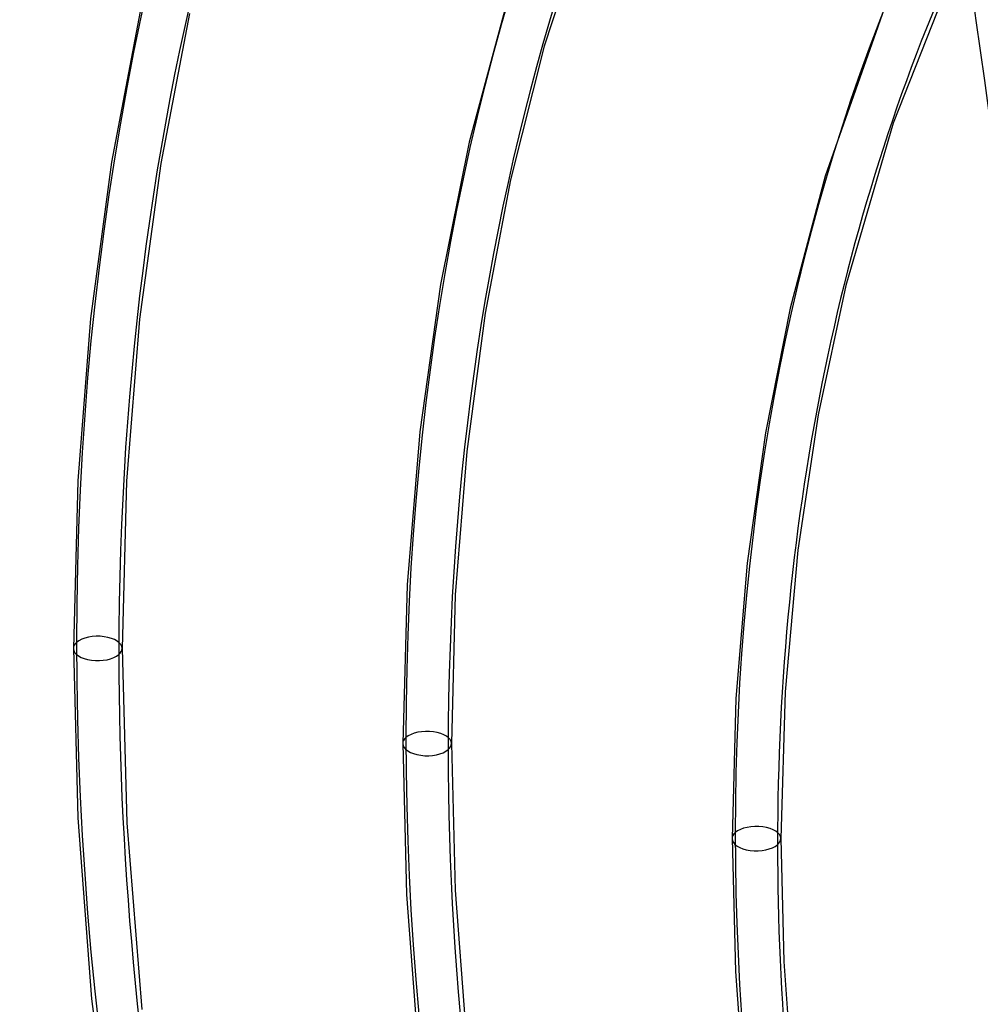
# Model space of a CAD drawing. Header units: millimetres. Extents: x -163 to 160, y -206 to 203.
# Tile 53 of 97: x -55 to -30, y 42 to 68. Entities that reach past the tile are written whole.
import ezdxf

# ---------------------------------------------------------------- set-up
doc = ezdxf.new("R2010")
doc.units = ezdxf.units.MM
doc.layers.add('MAIN-1', color=7, linetype='Continuous')
doc.layers.add('MAIN-2', color=7, linetype='Continuous')

msp = doc.modelspace()

# ---------------------------------------------------------------- linework, layer by layer
at = {"layer": 'MAIN-1'}
for p, q in [((-39.47, 72.256), (-41.099, 67.31)), ((-30.13, 70.067), (-32.005, 65.302)), ((-41.967, 68.844), (-43.049, 64.813)), ((-32.066, 68.776), (-33.774, 63.922)), ((-51.621, 68.214), (-52.366, 64.29)), ((-50.333, 68.161), (-51.085, 64.251)), ((-41.099, 67.31), (-41.97, 63.824)), ((-32.005, 65.302), (-33.24, 61.076)), ((-43.049, 64.813), (-43.793, 61.104)), ((-52.366, 64.29), (-52.91, 60.216)), ((-51.085, 64.251), (-51.635, 60.195)), ((-33.774, 63.922), (-34.686, 60.487)), ((-41.97, 63.824), (-42.629, 60.357)), ((-43.793, 61.104), (-44.334, 57.267)), ((-33.24, 61.076), (-33.96, 57.708)), ((-42.629, 60.357), (-43.112, 56.754)), ((-34.686, 60.487), (-35.333, 57.234)), ((-52.91, 60.216), (-53.246, 55.991)), ((-51.635, 60.195), (-51.974, 55.983)), ((-33.96, 57.708), (-34.492, 54.178)), ((-44.334, 57.267), (-44.667, 53.278)), ((-35.333, 57.234), (-35.809, 53.842)), ((-43.112, 56.754), (-43.41, 53.015)), ((-53.246, 55.991), (-53.36, 51.621)), ((-51.974, 55.983), (-52.09, 51.621)), ((-34.492, 54.178), (-34.82, 50.495)), ((-35.809, 53.842), (-36.102, 50.318)), ((-44.667, 53.278), (-44.781, 49.144)), ((-43.41, 53.015), (-43.511, 49.144)), ((-53.36, 51.621), (-53.247, 47.207)), ((-52.09, 51.621), (-51.968, 47.08)), ((-36.102, 50.318), (-36.202, 46.668)), ((-34.82, 50.495), (-34.932, 46.668)), ((-44.781, 49.144), (-44.681, 45.213)), ((-43.511, 49.144), (-43.415, 45.327)), ((-53.247, 47.207), (-52.883, 42.495)), ((-51.968, 47.08), (-51.577, 42.221)), ((-36.202, 46.668), (-36.115, 43.21)), ((-34.932, 46.668), (-34.856, 43.468)), ((-44.681, 45.213), (-44.363, 41.047)), ((-43.415, 45.327), (-43.11, 41.282)), ((-34.856, 43.468), (-34.617, 40.114)), ((-36.115, 43.21), (-35.841, 39.579)), ((-52.883, 42.495), (-52.26, 37.683))]:
    msp.add_line(p, q, dxfattribs=at)
for centre, major_axis, ratio, start_param, end_param in [((-0.5, -0.433), (86.414, -99.783), 0.75, 0.713724, 3.388402), ((31.524, 27.3), (69.755, -80.546), 0.75, -2.870998, -2.427868), ((31.524, 27.3), (63.27, -73.058), 0.75, -2.946538, -2.427868), ((20.899, 48.515), (28.7, -128.924), 0.352244, -1.958773, -1.568352), ((31.524, 27.3), (56.785, -65.57), 0.75, -2.994942, -2.427868), ((-27, -23.383), (-83.796, 96.759), 0.75, 0, 2.284521), ((-27, -23.383), (83.141, -96.003), 0.75, -3.141592, -0.857072), ((31.524, 27.3), (50.3, -58.082), 0.75, -2.813257, -2.427868), ((-52.725, 51.621), (-0.635, 0), 0.5, -0.000094, 2.617994), ((-52.725, 51.621), (-0.635, 0), 0.5, 2.617994, 3.141499), ((31.524, 27.3), (63.27, -73.058), 0.75, -2.427868, -2.024716), ((-44.146, 49.144), (-0.635, 0), 0.5, -0.000094, 2.617994), ((-44.146, 49.144), (-0.635, 0), 0.5, 2.617994, 3.141499), ((31.524, 27.3), (56.785, -65.57), 0.75, -2.427868, -1.945538), ((-35.567, 46.668), (-0.635, 0), 0.5, -0.000094, 2.617994), ((-35.567, 46.668), (-0.635, 0), 0.5, 2.617994, 3.141499), ((31.524, 27.3), (50.3, -58.082), 0.75, -2.427868, -2.069713)]:
    msp.add_ellipse(centre, major_axis=major_axis, ratio=ratio, start_param=start_param, end_param=end_param, dxfattribs=at)
at = {"layer": 'MAIN-2'}
for centre, major_axis, ratio, start_param, end_param in [((0, 0), (-85.76, 99.027), 0.75, -2.427868, 0.713724), ((31.524, 27.3), (-83.557, 96.483), 0.75, -0.043039, 0.713724), ((31.524, 27.3), (-77.072, 88.995), 0.75, -0.039306, 0.713724), ((31.524, 27.3), (-70.587, 81.507), 0.75, -0.036331, 0.713724), ((21.813, 48.719), (-28.7, 128.924), 0.352244, 1.007187, 1.573241), ((31.524, 27.3), (-64.102, 74.018), 0.75, -0.032753, 0.713724), ((31.524, 27.3), (-57.617, 66.53), 0.75, -0.02837, 0.713724), ((31.524, 27.3), (-51.132, 59.042), 0.75, -0.022874, 0.713724), ((31.524, 27.3), (-83.557, 96.483), 0.75, 0.713724, 1.470488), ((31.524, 27.3), (-77.072, 88.995), 0.75, 0.713724, 1.466754), ((31.524, 27.3), (-70.587, 81.507), 0.75, 0.713724, 1.463779), ((-52.725, 51.621), (-0.635, 0), 0.5, 3.141499, 5.759587), ((-52.725, 51.621), (-0.635, 0), 0.5, -0.523599, -0.000094), ((31.524, 27.3), (-64.102, 74.018), 0.75, 0.713724, 1.460202), ((-44.146, 49.144), (-0.635, 0), 0.5, -0.523599, -0.000094), ((-44.146, 49.144), (-0.635, 0), 0.5, 3.141499, 5.759587), ((31.524, 27.3), (-57.617, 66.53), 0.75, 0.713724, 1.455819), ((12.324, 10.673), (-32.176, 37.153), 0.75, 0.003684, 0.713724), ((-35.567, 46.668), (-0.635, 0), 0.5, 3.141499, 5.759587), ((-35.567, 46.668), (-0.635, 0), 0.5, -0.523599, -0.000094), ((31.524, 27.3), (-51.132, 59.042), 0.75, 0.713724, 1.450323)]:
    msp.add_ellipse(centre, major_axis=major_axis, ratio=ratio, start_param=start_param, end_param=end_param, dxfattribs=at)

doc.saveas('drawing.dxf')
